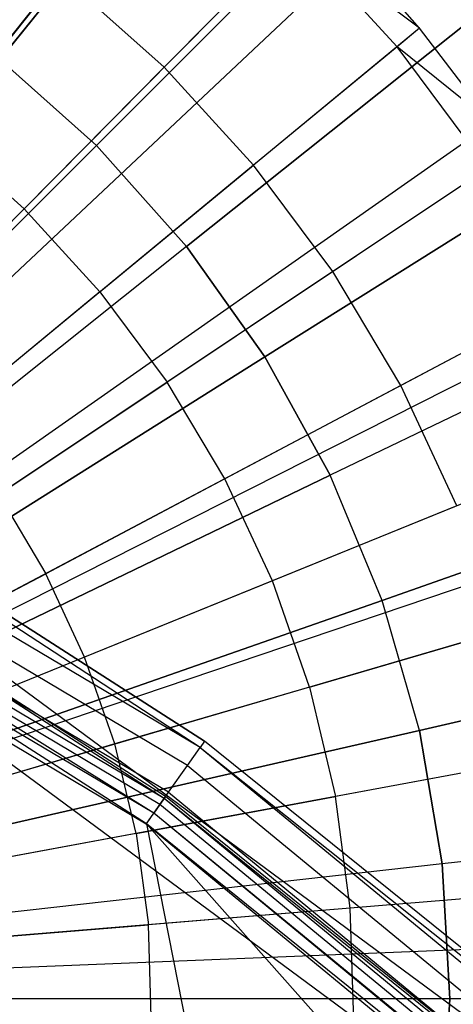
# Model space of a CAD drawing. Extents: x 0.2 to 44.2, y -21.9 to 24.
# Tile 232 of 239: x 32 to 32.6, y 13.9 to 15.4. Entities that reach past the tile are written whole.
import ezdxf

# ---------------------------------------------------------------- set-up
doc = ezdxf.new("R2010")
doc.units = 0
doc.header["$LTSCALE"] = 2.54
doc.layers.get('0').update_dxf_attribs({"color": 13, "linetype": 'CONTINUOUS'})

# ---------------------------------------------------------------- blocks, each defined once
blk = doc.blocks.new('GRUPUJ_2')
at = {"color": 0}
for p, q in [((28.2567, 33.9125, 29), (27.1088, 32.4745, 29.55)), ((28.2567, 33.9125, 29), (27.1088, 32.4745, 29.55)), ((28.2648, 33.906, 29), (27.1088, 32.4745, 29.55)), ((28.2648, 33.906, 29), (27.1088, 32.4745, 29.55)), ((28.4348, 33.7542, 29), (27.1412, 32.4456, 29.55)), ((28.4348, 33.7542, 29), (27.1412, 32.4456, 29.55)), ((28.2116, 33.5285, 29.1401), (28.4046, 33.7237, 29.0202)), ((28.2116, 33.5285, 29.1401), (28.4046, 33.7237, 29.0202)), ((28.5554, 33.5586, 29.0202), (28.4046, 33.7237, 29.0202)), ((28.5554, 33.5586, 29.0202), (28.4046, 33.7237, 29.0202)), ((28.5885, 33.586, 29), (28.4046, 33.7237, 29.0202)), ((28.5885, 33.586, 29), (28.4046, 33.7237, 29.0202)), ((28.4926, 33.6948, 29), (27.1518, 32.4348, 29.55)), ((28.4926, 33.6948, 29), (27.1518, 32.4348, 29.55)), ((28.5885, 33.586, 29), (28.4926, 33.6948, 29)), ((28.5885, 33.586, 29), (28.4926, 33.6948, 29)), ((28.0656, 33.6589, 29.1401), (27.8813, 33.4302, 29.2518)), ((28.0656, 33.6589, 29.1401), (27.8813, 33.4302, 29.2518)), ((28.2116, 33.5285, 29.1401), (28.0656, 33.6589, 29.1401)), ((28.2116, 33.5285, 29.1401), (28.0656, 33.6589, 29.1401)), ((28.5885, 33.586, 29), (27.1692, 32.415, 29.55)), ((28.5885, 33.586, 29), (27.1692, 32.415, 29.55)), ((28.5885, 33.586, 29), (28.5554, 33.5586, 29.0202)), ((28.5885, 33.586, 29), (28.5554, 33.5586, 29.0202)), ((28.6952, 33.4458, 29), (28.5885, 33.586, 29)), ((28.6952, 33.4458, 29), (28.5885, 33.586, 29)), ((28.5554, 33.5586, 29.0202), (28.3437, 33.384, 29.1401)), ((28.5554, 33.5586, 29.0202), (28.3437, 33.384, 29.1401)), ((28.6888, 33.3792, 29.0202), (28.5554, 33.5586, 29.0202)), ((28.6952, 33.4458, 29), (28.5554, 33.5586, 29.0202)), ((28.6888, 33.3792, 29.0202), (28.5554, 33.5586, 29.0202)), ((28.6952, 33.4458, 29), (28.5554, 33.5586, 29.0202)), ((28.2116, 33.5285, 29.1401), (28.0051, 33.3196, 29.2518)), ((28.2116, 33.5285, 29.1401), (28.0051, 33.3196, 29.2518)), ((28.2116, 33.5285, 29.1401), (28.3437, 33.384, 29.1401)), ((28.2116, 33.5285, 29.1401), (28.3437, 33.384, 29.1401)), ((28.6952, 33.4458, 29), (27.1887, 32.3894, 29.55)), ((28.6952, 33.4458, 29), (27.1887, 32.3894, 29.55)), ((28.0051, 33.3196, 29.2518), (27.8813, 33.4302, 29.2518)), ((28.0051, 33.3196, 29.2518), (27.8813, 33.4302, 29.2518)), ((28.7245, 33.403, 29), (27.194, 32.3816, 29.55)), ((28.7245, 33.403, 29), (27.194, 32.3816, 29.55)), ((28.1171, 33.197, 29.2518), (28.3437, 33.384, 29.1401)), ((28.1171, 33.197, 29.2518), (28.3437, 33.384, 29.1401)), ((28.4605, 33.2269, 29.1401), (28.3437, 33.384, 29.1401)), ((28.4605, 33.2269, 29.1401), (28.3437, 33.384, 29.1401)), ((28.6888, 33.3792, 29.0202), (28.4605, 33.2269, 29.1401)), ((28.6888, 33.3792, 29.0202), (28.4605, 33.2269, 29.1401)), ((28.0051, 33.3196, 29.2518), (27.795, 33.107, 29.3487)), ((28.0051, 33.3196, 29.2518), (27.795, 33.107, 29.3487)), ((28.1171, 33.197, 29.2518), (28.0051, 33.3196, 29.2518)), ((28.1171, 33.197, 29.2518), (28.0051, 33.3196, 29.2518)), ((28.4605, 33.2269, 29.1401), (28.2162, 33.0638, 29.2518)), ((28.4605, 33.2269, 29.1401), (28.2162, 33.0638, 29.2518)), ((28.5608, 33.0587, 29.1401), (28.4605, 33.2269, 29.1401)), ((28.5608, 33.0587, 29.1401), (28.4605, 33.2269, 29.1401)), ((28.8412, 33.2073, 29), (27.2153, 32.346, 29.55)), ((28.8412, 33.2073, 29), (27.2153, 32.346, 29.55)), ((28.1171, 33.197, 29.2518), (27.8866, 33.0068, 29.3487)), ((28.1171, 33.197, 29.2518), (27.8866, 33.0068, 29.3487)), ((28.1171, 33.197, 29.2518), (28.2162, 33.0638, 29.2518)), ((28.1171, 33.197, 29.2518), (28.2162, 33.0638, 29.2518)), ((28.8033, 33.1872, 29.0202), (28.5608, 33.0587, 29.1401)), ((28.8033, 33.1872, 29.0202), (28.5608, 33.0587, 29.1401)), ((28.8603, 33.1705, 29), (27.2188, 32.3393, 29.55)), ((28.8603, 33.1705, 29), (27.2188, 32.3393, 29.55)), ((27.9676, 32.8979, 29.3487), (28.2162, 33.0638, 29.2518)), ((27.9676, 32.8979, 29.3487), (28.2162, 33.0638, 29.2518)), ((28.3012, 32.9212, 29.2518), (28.2162, 33.0638, 29.2518)), ((28.3012, 32.9212, 29.2518), (28.2162, 33.0638, 29.2518)), ((28.5608, 33.0587, 29.1401), (28.3012, 32.9212, 29.2518)), ((28.5608, 33.0587, 29.1401), (28.3012, 32.9212, 29.2518)), ((28.6436, 32.8813, 29.1401), (28.5608, 33.0587, 29.1401)), ((28.6436, 32.8813, 29.1401), (28.5608, 33.0587, 29.1401)), ((28.9376, 33.0007, 29), (27.2329, 32.3083, 29.55)), ((28.9376, 33.0007, 29), (27.2329, 32.3083, 29.55)), ((28.3012, 32.9212, 29.2518), (28.0371, 32.7813, 29.3487)), ((28.3012, 32.9212, 29.2518), (28.0371, 32.7813, 29.3487)), ((28.3714, 32.7708, 29.2518), (28.3012, 32.9212, 29.2518)), ((28.3714, 32.7708, 29.2518), (28.3012, 32.9212, 29.2518)), ((27.9676, 32.8979, 29.3487), (28.0371, 32.7813, 29.3487)), ((27.9676, 32.8979, 29.3487), (28.0371, 32.7813, 29.3487)), ((28.9845, 32.8745, 29), (27.2414, 32.2853, 29.55)), ((28.9845, 32.8745, 29), (27.2414, 32.2853, 29.55)), ((28.6436, 32.8813, 29.1401), (28.3714, 32.7708, 29.2518)), ((28.6436, 32.8813, 29.1401), (28.3714, 32.7708, 29.2518)), ((29.0126, 32.7855, 29), (27.2465, 32.2691, 29.55)), ((29.0126, 32.7855, 29), (27.2465, 32.2691, 29.55)), ((27.7682, 32.6389, 29.4307), (28.0371, 32.7813, 29.3487)), ((27.7682, 32.6389, 29.4307), (28.0371, 32.7813, 29.3487)), ((28.0945, 32.6583, 29.3487), (28.0371, 32.7813, 29.3487)), ((28.0945, 32.6583, 29.3487), (28.0371, 32.7813, 29.3487)), ((28.3714, 32.7708, 29.2518), (28.0945, 32.6583, 29.3487)), ((28.3714, 32.7708, 29.2518), (28.0945, 32.6583, 29.3487)), ((28.426, 32.614, 29.2518), (28.3714, 32.7708, 29.2518)), ((28.426, 32.614, 29.2518), (28.3714, 32.7708, 29.2518)), ((28.426, 32.614, 29.2518), (28.7079, 32.6964, 29.1401)), ((28.426, 32.614, 29.2518), (28.7079, 32.6964, 29.1401)), ((28.0945, 32.6583, 29.3487), (27.8126, 32.5438, 29.4307)), ((28.0945, 32.6583, 29.3487), (27.8126, 32.5438, 29.4307)), ((28.1392, 32.5301, 29.3487), (28.0945, 32.6583, 29.3487)), ((28.1392, 32.5301, 29.3487), (28.0945, 32.6583, 29.3487)), ((28.426, 32.614, 29.2518), (28.1392, 32.5301, 29.3487)), ((28.426, 32.614, 29.2518), (28.1392, 32.5301, 29.3487)), ((28.426, 32.614, 29.2518), (28.4645, 32.4525, 29.2518)), ((28.426, 32.614, 29.2518), (28.4645, 32.4525, 29.2518)), ((29.0654, 32.5638, 29), (27.2561, 32.2287, 29.55)), ((29.0654, 32.5638, 29), (27.2561, 32.2287, 29.55)), ((28.1392, 32.5301, 29.3487), (27.8471, 32.4447, 29.4307)), ((28.1392, 32.5301, 29.3487), (27.8471, 32.4447, 29.4307)), ((28.1706, 32.3981, 29.3487), (28.1392, 32.5301, 29.3487)), ((28.1706, 32.3981, 29.3487), (28.1392, 32.5301, 29.3487)), ((28.7533, 32.506, 29.1401), (28.4645, 32.4525, 29.2518)), ((28.7533, 32.506, 29.1401), (28.4645, 32.4525, 29.2518)), ((28.1706, 32.3981, 29.3487), (28.4645, 32.4525, 29.2518)), ((28.1706, 32.3981, 29.3487), (28.4645, 32.4525, 29.2518)), ((28.4864, 32.2879, 29.2518), (28.4645, 32.4525, 29.2518)), ((28.4864, 32.2879, 29.2518), (28.4645, 32.4525, 29.2518)), ((28.1706, 32.3981, 29.3487), (27.8714, 32.3426, 29.4307)), ((28.1706, 32.3981, 29.3487), (27.8714, 32.3426, 29.4307)), ((28.1706, 32.3981, 29.3487), (28.1885, 32.2635, 29.3487)), ((28.1706, 32.3981, 29.3487), (28.1885, 32.2635, 29.3487)), ((29.0955, 32.3379, 29), (27.2616, 32.1875, 29.55)), ((29.0955, 32.3379, 29), (27.2616, 32.1875, 29.55)), ((28.7791, 32.3119, 29.1401), (28.4864, 32.2879, 29.2518)), ((28.7791, 32.3119, 29.1401), (28.4864, 32.2879, 29.2518)), ((28.4864, 32.2879, 29.2518), (28.1885, 32.2635, 29.3487)), ((28.4864, 32.2879, 29.2518), (28.1885, 32.2635, 29.3487)), ((28.4916, 32.122, 29.2518), (28.4864, 32.2879, 29.2518)), ((28.4916, 32.122, 29.2518), (28.4864, 32.2879, 29.2518)), ((27.8852, 32.2386, 29.4307), (28.1885, 32.2635, 29.3487)), ((27.8852, 32.2386, 29.4307), (28.1885, 32.2635, 29.3487)), ((28.1928, 32.1278, 29.3487), (28.1885, 32.2635, 29.3487)), ((28.1928, 32.1278, 29.3487), (28.1885, 32.2635, 29.3487)), ((29.1012, 32.2448, 29), (27.2627, 32.1706, 29.55)), ((29.1012, 32.2448, 29), (27.2627, 32.1706, 29.55))]:
    blk.add_line(p, q, dxfattribs=at)
blk = doc.blocks.new('KARO-10934_STL')
at = {"color": 0}
for p, q in [((32.2361, 14.3113, 126.2098), (29.9337, 15.6778, 126.2098)), ((32.2361, 14.3113, 126.2098), (29.9337, 15.6778, 126.2098)), ((32.2174, 14.2847, 126.2584), (29.9193, 15.6487, 126.2584)), ((32.2174, 14.2847, 126.2584), (29.9193, 15.6487, 126.2584)), ((32.1895, 14.245, 126.291), (29.8978, 15.6051, 126.291)), ((32.1895, 14.245, 126.291), (29.8978, 15.6051, 126.291)), ((32.1769, 14.2271, 126.1875), (29.8881, 15.5855, 126.1875)), ((32.1769, 14.2271, 126.1875), (29.8881, 15.5855, 126.1875)), ((32.183, 14.2357, 126.1714), (29.8928, 15.595, 126.1714)), ((32.183, 14.2357, 126.1714), (29.8928, 15.595, 126.1714)), ((32.1678, 14.2141, 126.1984), (29.881, 15.5713, 126.1984)), ((32.1678, 14.2141, 126.1984), (29.881, 15.5713, 126.1984)), ((32.1566, 14.1981, 126.3025), (29.8724, 15.5538, 126.3025)), ((32.1566, 14.1981, 126.3025), (29.8724, 15.5538, 126.3025)), ((30.9973, 15.1188, 124.285), (34.0414, 12.871, 124.285)), ((32.2361, 14.3113, 126.2098), (30.9973, 15.1188, 126.1525)), ((32.2361, 14.3113, 126.2098), (30.9973, 15.1188, 126.1525)), ((32.2426, 14.3206, 126.1525), (30.9973, 15.1188, 126.1525)), ((30.9973, 15.1188, 124.285), (34.0414, 12.871, 124.285)), ((30.9973, 15.1188, 124.285), (32.2426, 14.3206, 126.1525)), ((30.9973, 15.1188, 124.285), (32.2426, 14.3206, 126.1525)), ((32.2426, 14.3206, 126.1525), (30.9973, 15.1188, 126.1525)), ((33.9736, 12.7975, 124.285), (30.947, 15.0324, 124.285)), ((33.9736, 12.7975, 126.1525), (30.947, 15.0324, 124.285)), ((33.9736, 12.7975, 124.285), (30.947, 15.0324, 124.285)), ((33.9736, 12.7975, 126.1525), (30.947, 15.0324, 124.285)), ((32.1851, 14.2388, 126.1525), (30.947, 15.0324, 124.285)), ((32.1851, 14.2388, 126.1525), (30.947, 15.0324, 124.285)), ((32.1851, 14.2388, 126.1525), (30.947, 15.0324, 126.1525)), ((32.1851, 14.2388, 126.1525), (30.947, 15.0324, 126.1525)), ((32.183, 14.2357, 126.1714), (30.947, 15.0324, 126.1525)), ((32.183, 14.2357, 126.1714), (30.947, 15.0324, 126.1525)), ((32.1678, 14.2141, 126.1984), (30.9223, 14.99, 126.2025)), ((32.157, 14.1987, 126.2025), (30.9223, 14.99, 126.2025)), ((32.1678, 14.2141, 126.1984), (30.9223, 14.99, 126.2025)), ((32.157, 14.1987, 126.2025), (30.9223, 14.99, 126.2025)), ((32.2426, 14.3206, 126.1525), (32.2361, 14.3113, 126.2098)), ((32.2426, 14.3206, 126.1525), (32.2361, 14.3113, 126.2098)), ((34.0414, 12.871, 126.1525), (32.2426, 14.3206, 126.1525)), ((34.0414, 12.871, 124.285), (32.2426, 14.3206, 126.1525)), ((34.0414, 12.871, 126.1525), (32.2426, 14.3206, 126.1525)), ((34.0414, 12.871, 124.285), (32.2426, 14.3206, 126.1525)), ((32.2174, 14.2847, 126.2584), (32.2361, 14.3113, 126.2098)), ((32.2174, 14.2847, 126.2584), (32.2361, 14.3113, 126.2098)), ((32.2361, 14.3113, 126.2098), (34.0414, 12.871, 126.1525)), ((32.2361, 14.3113, 126.2098), (34.0414, 12.871, 126.1525)), ((32.2361, 14.3113, 126.2098), (34.3029, 12.6093, 126.2098)), ((32.2361, 14.3113, 126.2098), (34.3029, 12.6093, 126.2098)), ((32.1895, 14.245, 126.291), (32.2174, 14.2847, 126.2584)), ((32.1895, 14.245, 126.291), (32.2174, 14.2847, 126.2584)), ((32.2174, 14.2847, 126.2584), (34.2804, 12.586, 126.2584)), ((32.2174, 14.2847, 126.2584), (34.2804, 12.586, 126.2584)), ((32.1566, 14.1981, 126.3025), (32.1895, 14.245, 126.291)), ((32.1566, 14.1981, 126.3025), (32.1895, 14.245, 126.291)), ((32.183, 14.2357, 126.1714), (32.1769, 14.2271, 126.1875)), ((32.183, 14.2357, 126.1714), (32.1769, 14.2271, 126.1875)), ((32.1851, 14.2388, 126.1525), (32.183, 14.2357, 126.1714)), ((32.1851, 14.2388, 126.1525), (32.183, 14.2357, 126.1714)), ((34.2389, 12.5428, 126.1714), (32.183, 14.2357, 126.1714)), ((33.9736, 12.7975, 126.1525), (32.183, 14.2357, 126.1714)), ((33.9736, 12.7975, 126.1525), (32.183, 14.2357, 126.1714)), ((34.2389, 12.5428, 126.1714), (32.183, 14.2357, 126.1714)), ((33.9736, 12.7975, 126.1525), (32.1851, 14.2388, 126.1525)), ((33.9736, 12.7975, 126.1525), (32.1851, 14.2388, 126.1525)), ((32.1895, 14.245, 126.291), (34.2467, 12.5509, 126.291)), ((32.1895, 14.245, 126.291), (34.2467, 12.5509, 126.291)), ((32.1769, 14.2271, 126.1875), (32.1678, 14.2141, 126.1984)), ((32.1769, 14.2271, 126.1875), (32.1678, 14.2141, 126.1984)), ((34.2316, 12.5352, 126.1875), (32.1769, 14.2271, 126.1875)), ((34.2316, 12.5352, 126.1875), (32.1769, 14.2271, 126.1875)), ((32.157, 14.1987, 126.2025), (32.1678, 14.2141, 126.1984)), ((32.157, 14.1987, 126.2025), (32.1678, 14.2141, 126.1984)), ((34.2206, 12.5237, 126.1984), (32.1678, 14.2141, 126.1984)), ((33.9404, 12.7614, 126.2025), (32.1678, 14.2141, 126.1984)), ((34.2206, 12.5237, 126.1984), (32.1678, 14.2141, 126.1984)), ((33.9404, 12.7614, 126.2025), (32.1678, 14.2141, 126.1984)), ((34.207, 12.5096, 126.3025), (32.1566, 14.1981, 126.3025)), ((34.207, 12.5096, 126.3025), (32.1566, 14.1981, 126.3025)), ((33.9404, 12.7614, 126.2025), (32.157, 14.1987, 126.2025)), ((32.157, 14.1987, 126.2025), (32.265, 13.6504, 126.1937)), ((32.157, 14.1987, 126.2025), (32.265, 13.6504, 126.1937)), ((32.157, 14.1987, 126.2025), (33.6818, 12.4806, 126.1937)), ((33.9404, 12.7614, 126.2025), (32.157, 14.1987, 126.2025)), ((32.157, 14.1987, 126.2025), (33.6818, 12.4806, 126.1937))]:
    blk.add_line(p, q, dxfattribs=at)
blk.add_blockref('GRUPUJ_2', (3.9714, -18.2138, 12.8689), dxfattribs=at)
blk = doc.blocks.new('GRUPUJ_1')
at = {"color": 0}
for p, q in [((32.2497, 37.9462, 40.4923), (31.7122, 37.2722, 40.7407)), ((32.2497, 37.9462, 40.4923), (31.7122, 37.2722, 40.7407)), ((32.2497, 37.9462, 25.3902), (31.7122, 37.2722, 25.1418)), ((32.2497, 37.9462, 25.3902), (31.7122, 37.2722, 25.1418)), ((32.4706, 37.7487, 40.4923), (31.861, 37.1392, 40.7407)), ((32.4706, 37.7487, 40.4923), (31.861, 37.1392, 40.7407)), ((32.4706, 37.7487, 25.3902), (31.861, 37.1392, 25.1418)), ((32.4706, 37.7487, 25.3902), (31.861, 37.1392, 25.1418)), ((31.9941, 36.9903, 40.7407), (32.668, 37.5278, 40.4923)), ((31.9941, 36.9903, 40.7407), (32.668, 37.5278, 40.4923)), ((32.668, 37.5278, 25.3902), (31.9941, 36.9903, 25.1418)), ((32.668, 37.5278, 25.3902), (31.9941, 36.9903, 25.1418)), ((32.1096, 36.8275, 40.7407), (32.8395, 37.2861, 40.4923)), ((32.1096, 36.8275, 40.7407), (32.8395, 37.2861, 40.4923)), ((32.8395, 37.2861, 25.3902), (32.1096, 36.8275, 25.1418)), ((32.8395, 37.2861, 25.3902), (32.1096, 36.8275, 25.1418)), ((31.861, 37.1392, 40.7407), (31.7122, 37.2722, 40.7407)), ((31.861, 37.1392, 40.7407), (31.7122, 37.2722, 40.7407)), ((31.861, 37.1392, 25.1418), (31.7122, 37.2722, 25.1418)), ((31.861, 37.1392, 25.1418), (31.7122, 37.2722, 25.1418)), ((31.861, 37.1392, 40.7407), (31.2356, 36.5138, 40.891)), ((31.861, 37.1392, 40.7407), (31.2356, 36.5138, 40.891)), ((31.861, 37.1392, 25.1418), (31.2356, 36.5138, 24.9916)), ((31.861, 37.1392, 25.1418), (31.2356, 36.5138, 24.9916)), ((31.9941, 36.9903, 40.7407), (31.861, 37.1392, 40.7407)), ((31.9941, 36.9903, 40.7407), (31.861, 37.1392, 40.7407)), ((31.9941, 36.9903, 25.1418), (31.861, 37.1392, 25.1418)), ((31.9941, 36.9903, 25.1418), (31.861, 37.1392, 25.1418)), ((32.9828, 37.0268, 40.4923), (32.2061, 36.6528, 40.7407)), ((32.9828, 37.0268, 40.4923), (32.2061, 36.6528, 40.7407)), ((32.9828, 37.0268, 25.3902), (32.2061, 36.6528, 25.1418)), ((32.9828, 37.0268, 25.3902), (32.2061, 36.6528, 25.1418)), ((31.9941, 36.9903, 40.7407), (31.3026, 36.4389, 40.891)), ((31.9941, 36.9903, 40.7407), (31.3026, 36.4389, 40.891)), ((31.9941, 36.9903, 25.1418), (31.3026, 36.4389, 24.9916)), ((31.9941, 36.9903, 25.1418), (31.3026, 36.4389, 24.9916)), ((31.9941, 36.9903, 40.7407), (32.1096, 36.8275, 40.7407)), ((31.9941, 36.9903, 40.7407), (32.1096, 36.8275, 40.7407)), ((32.1096, 36.8275, 25.1418), (31.9941, 36.9903, 25.1418)), ((32.1096, 36.8275, 25.1418), (31.9941, 36.9903, 25.1418)), ((31.3607, 36.3569, 40.891), (32.1096, 36.8275, 40.7407)), ((31.3607, 36.3569, 40.891), (32.1096, 36.8275, 40.7407)), ((32.1096, 36.8275, 25.1418), (31.3607, 36.3569, 24.9916)), ((32.1096, 36.8275, 25.1418), (31.3607, 36.3569, 24.9916)), ((32.1096, 36.8275, 40.7407), (32.2061, 36.6528, 40.7407)), ((32.1096, 36.8275, 40.7407), (32.2061, 36.6528, 40.7407)), ((32.2061, 36.6528, 25.1418), (32.1096, 36.8275, 25.1418)), ((32.2061, 36.6528, 25.1418), (32.1096, 36.8275, 25.1418)), ((32.2825, 36.4683, 40.7407), (33.0962, 36.7531, 40.4923)), ((33.0962, 36.7531, 25.3902), (32.2825, 36.4683, 25.1418)), ((33.0962, 36.7531, 25.3902), (32.2825, 36.4683, 25.1418)), ((32.2825, 36.4683, 40.7407), (33.0962, 36.7531, 40.4923)), ((31.4093, 36.269, 40.891), (32.2061, 36.6528, 40.7407)), ((31.4093, 36.269, 40.891), (32.2061, 36.6528, 40.7407)), ((32.2061, 36.6528, 25.1418), (31.4093, 36.269, 24.9916)), ((32.2061, 36.6528, 25.1418), (31.4093, 36.269, 24.9916)), ((32.2825, 36.4683, 40.7407), (32.2061, 36.6528, 40.7407)), ((32.2825, 36.4683, 40.7407), (32.2061, 36.6528, 40.7407)), ((32.2825, 36.4683, 25.1418), (32.2061, 36.6528, 25.1418)), ((32.2825, 36.4683, 25.1418), (32.2061, 36.6528, 25.1418)), ((31.4477, 36.1762, 40.891), (32.2825, 36.4683, 40.7407)), ((32.2825, 36.4683, 25.1418), (31.4477, 36.1762, 24.9916)), ((32.2825, 36.4683, 25.1418), (31.4477, 36.1762, 24.9916)), ((31.4477, 36.1762, 40.891), (32.2825, 36.4683, 40.7407)), ((32.3378, 36.2765, 25.1418), (32.2825, 36.4683, 25.1418)), ((32.3378, 36.2765, 25.1418), (32.2825, 36.4683, 25.1418)), ((32.3378, 36.2765, 40.7407), (32.2825, 36.4683, 40.7407)), ((32.3378, 36.2765, 40.7407), (32.2825, 36.4683, 40.7407)), ((33.1782, 36.4683, 40.4923), (32.3378, 36.2765, 40.7407)), ((32.3378, 36.2765, 25.1418), (33.1782, 36.4683, 25.3902)), ((32.3378, 36.2765, 25.1418), (33.1782, 36.4683, 25.3902)), ((33.1782, 36.4683, 40.4923), (32.3378, 36.2765, 40.7407)), ((32.3378, 36.2765, 40.7407), (31.4755, 36.0797, 40.891)), ((31.4755, 36.0797, 24.9916), (32.3378, 36.2765, 25.1418)), ((31.4755, 36.0797, 24.9916), (32.3378, 36.2765, 25.1418)), ((32.3378, 36.2765, 40.7407), (31.4755, 36.0797, 40.891)), ((32.3712, 36.0797, 40.7407), (32.3378, 36.2765, 40.7407)), ((32.3712, 36.0797, 40.7407), (32.3378, 36.2765, 40.7407)), ((32.3378, 36.2765, 25.1418), (32.3712, 36.0797, 25.1418)), ((32.3378, 36.2765, 25.1418), (32.3712, 36.0797, 25.1418)), ((33.2279, 36.1762, 40.4923), (32.3712, 36.0797, 40.7407)), ((33.2279, 36.1762, 40.4923), (32.3712, 36.0797, 40.7407)), ((33.2279, 36.1762, 25.3902), (32.3712, 36.0797, 25.1418)), ((33.2279, 36.1762, 25.3902), (32.3712, 36.0797, 25.1418)), ((32.3712, 36.0797, 40.7407), (31.4923, 35.9807, 40.891)), ((32.3712, 36.0797, 40.7407), (31.4923, 35.9807, 40.891)), ((32.3712, 36.0797, 25.1418), (31.4923, 35.9807, 24.9916)), ((32.3712, 36.0797, 25.1418), (31.4923, 35.9807, 24.9916)), ((32.3824, 35.8804, 40.7407), (32.3712, 36.0797, 40.7407)), ((32.3824, 35.8804, 40.7407), (32.3712, 36.0797, 40.7407)), ((32.3712, 36.0797, 25.1418), (32.3824, 35.8804, 25.1418)), ((32.3712, 36.0797, 25.1418), (32.3824, 35.8804, 25.1418)), ((32.3824, 35.8804, 40.7407), (31.498, 35.8804, 40.891)), ((32.3824, 35.8804, 40.7407), (31.498, 35.8804, 40.891)), ((32.3824, 35.8804, 25.1418), (31.498, 35.8804, 24.9916)), ((32.3824, 35.8804, 25.1418), (31.498, 35.8804, 24.9916)), ((32.3712, 35.6811, 40.7407), (32.3824, 35.8804, 40.7407)), ((32.3712, 35.6811, 40.7407), (32.3824, 35.8804, 40.7407)), ((32.3824, 35.8804, 25.1418), (32.3712, 35.6811, 25.1418)), ((32.3824, 35.8804, 25.1418), (32.3712, 35.6811, 25.1418)), ((33.2445, 35.8804, 40.4923), (32.3824, 35.8804, 40.7407)), ((33.2445, 35.8804, 40.4923), (32.3824, 35.8804, 40.7407)), ((33.2445, 35.8804, 25.3902), (32.3824, 35.8804, 25.1418)), ((33.2445, 35.8804, 25.3902), (32.3824, 35.8804, 25.1418))]:
    blk.add_line(p, q, dxfattribs=at)
blk = doc.blocks.new('GRUPUJ_3')
at = {"color": 0}
for name, p in [('GRUPUJ_1', (0, 0)), ('KARO-10934_STL', (-0.2222, 21.9402, -1.2505))]:
    blk.add_blockref(name, p, dxfattribs=at)

msp = doc.modelspace()

# ---------------------------------------------------------------- block references
at = {"color": 0}
msp.add_blockref('GRUPUJ_3', (0.2222, -21.9402, 1.2505), dxfattribs=at)

doc.saveas('drawing.dxf')
